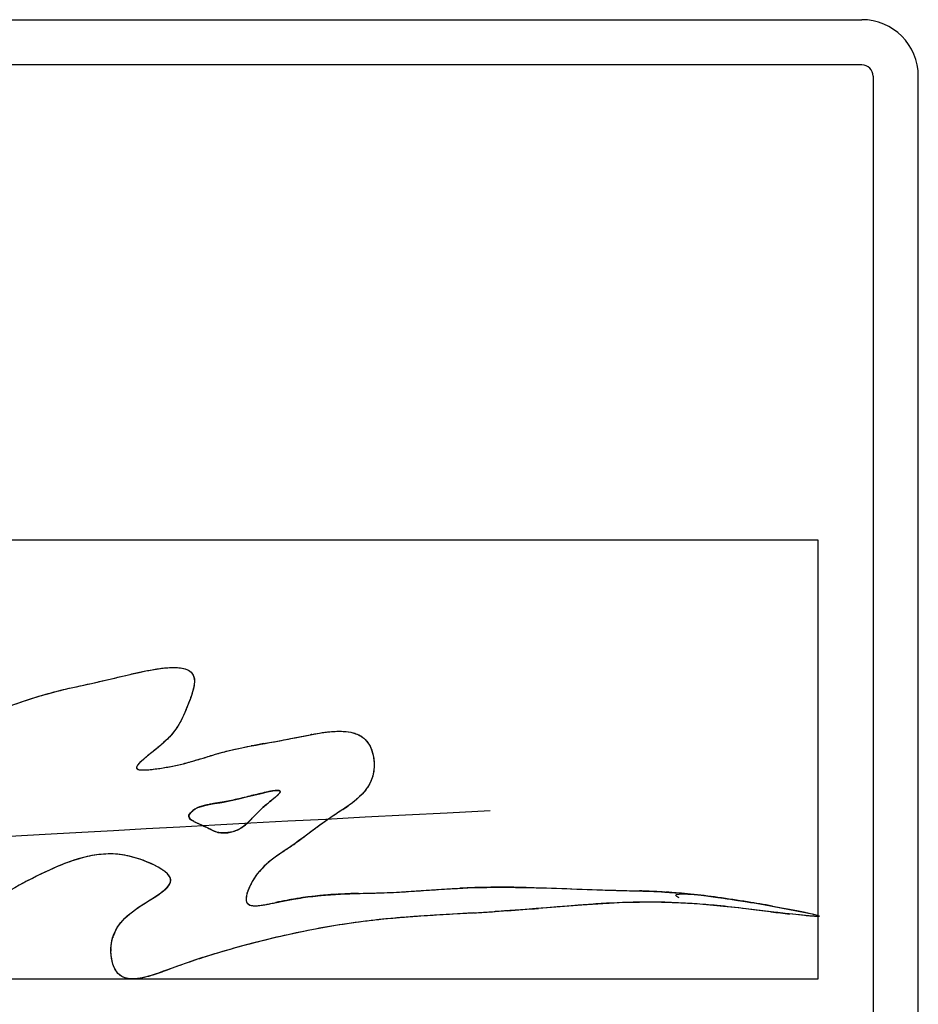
# Model space of a CAD drawing. Header units: inches. Extents: x 3 to 177, y 3 to 114.
# Tile 5 of 95: x 37.296 to 37.922, y 60.355 to 61.041. Entities that reach past the tile are written whole.
import ezdxf

# ---------------------------------------------------------------- set-up
doc = ezdxf.new("R2010")
doc.units = ezdxf.units.IN
doc.header["$LTSCALE"] = 9.973333
doc.header["$MEASUREMENT"] = 0
doc.linetypes.add('DOT', pattern=[0.2, 0.1, -0.1])
doc.layers.get('0').update_dxf_attribs({"linetype": 'CONTINUOUS'})
doc.layers.add('05_ALL_CURVES', color=7, linetype='CONTINUOUS')

msp = doc.modelspace()

# ---------------------------------------------------------------- linework, layer by layer
at = {"color": 7, "linetype": 'Continuous'}
for p, q in [((36.78072, 61.0409), (37.88308, 61.0409)), ((37.88308, 61.0094), (36.78072, 61.0094)), ((37.89096, 61.00153), (37.89096, 56.06058)), ((37.92245, 56.06058), (37.92245, 61.00153)), ((37.47756, 60.53863), (37.47872, 60.53885)), ((37.48527, 60.54011), (37.48828, 60.5407)), ((37.48828, 60.5407), (37.48956, 60.54096)), ((37.4777, 60.50243), (37.47797, 60.50309)), ((37.47796, 60.50309), (37.4777, 60.50243)), ((37.43838, 60.49589), (37.449, 60.49818)), ((37.4777, 60.50243), (37.47577, 60.50036)), ((37.42157, 60.49248), (37.41998, 60.49176)), ((37.4215, 60.49244), (37.42532, 60.4936)), ((37.42532, 60.4936), (37.42947, 60.49442)), ((37.42947, 60.49442), (37.43217, 60.49485)), ((37.43587, 60.49552), (37.43146, 60.49481)), ((37.43217, 60.49485), (37.43589, 60.49545)), ((37.41422, 60.48553), (37.41413, 60.48616)), ((37.41413, 60.48599), (37.41485, 60.48448)), ((37.41478, 60.48456), (37.41422, 60.48553)), ((37.41525, 60.48407), (37.41478, 60.48456)), ((37.41485, 60.48448), (37.41528, 60.48403)), ((37.4162, 60.48333), (37.41525, 60.48407)), ((37.41528, 60.48403), (37.41632, 60.48324)), ((37.41632, 60.48324), (37.4172, 60.4827)), ((37.4178, 60.48236), (37.41679, 60.48294)), ((37.41995, 60.4813), (37.41861, 60.48194)), ((37.42043, 60.48108), (37.42074, 60.48094)), ((37.42074, 60.48094), (37.42134, 60.48068)), ((37.42134, 60.48068), (37.42392, 60.47954)), ((37.50105, 60.47645), (37.49523, 60.47212)), ((37.50161, 60.47687), (37.50105, 60.47645)), ((37.50252, 60.47754), (37.50161, 60.47687)), ((37.49378, 60.47105), (37.49297, 60.47046)), ((37.49471, 60.47174), (37.49378, 60.47105)), ((37.49523, 60.47212), (37.49471, 60.47174)), ((37.48253, 60.46307), (37.48143, 60.46233)), ((37.39786, 60.43512), (37.39957, 60.43685)), ((37.51731, 60.43166), (37.53235, 60.43224)), ((37.53075, 60.4322), (37.54242, 60.43248)), ((37.53236, 60.43224), (37.53365, 60.43227)), ((37.53365, 60.43227), (37.53567, 60.43232)), ((37.72142, 60.43415), (37.72814, 60.43398)), ((37.74578, 60.43321), (37.74665, 60.43315)), ((37.68813, 60.42416), (37.63047, 60.41976)), ((37.65978, 60.422), (37.6579, 60.42185)), ((37.6606, 60.42206), (37.65978, 60.422)), ((37.68609, 60.42402), (37.68361, 60.42384)), ((37.68672, 60.42406), (37.68609, 60.42402)), ((37.68813, 60.42416), (37.68672, 60.42406)), ((37.68899, 60.42424), (37.68813, 60.42416)), ((37.69021, 60.42434), (37.68899, 60.42424)), ((37.81992, 60.41945), (37.80259, 60.42145)), ((37.82066, 60.42346), (37.84374, 60.41904)), ((37.57578, 60.41642), (37.57349, 60.41626)), ((37.59788, 60.41777), (37.57437, 60.41632)), ((37.58938, 60.41728), (37.58534, 60.41703)), ((37.60204, 60.41801), (37.59788, 60.41777)), ((37.61023, 60.41848), (37.60204, 60.41801)), ((37.61269, 60.41863), (37.61023, 60.41848)), ((37.63047, 60.41976), (37.62763, 60.41958)), ((37.6297, 60.41971), (37.62763, 60.41956)), ((37.63201, 60.41987), (37.6297, 60.41971)), ((37.63323, 60.41996), (37.63201, 60.41987)), ((37.63605, 60.42016), (37.63323, 60.41996)), ((37.84327, 60.41686), (37.83299, 60.41795)), ((37.4158, 60.38483), (37.41509, 60.38459)), ((37.37627, 60.37269), (37.37319, 60.37273))]:
    msp.add_line(p, q, dxfattribs=at)
msp.add_lwpolyline([(37.72823, 60.42582), (37.71384, 60.42566), (37.68813, 60.42416)], dxfattribs=at)
for centre, radius, start, end in [((37.88308, 61.00153), 0.03937, 0, 90), ((37.88308, 61.00153), 0.00787, 0.00001, 90), ((37.40925, 60.58064), 0.00886, 11.00514, 11.30908), ((37.4092, 60.58063), 0.00891, 10.79176, 11.00523), ((37.25583, 61.7256), 1.2075, 280.03805, 280.58086), ((37.27765, 61.60135), 1.08136, 280.7157, 281.06955), ((37.16483, 62.18943), 1.68016, 281.14371, 281.46986), ((37.5244, 60.42012), 0.12533, 101.25445, 101.72307), ((37.61672, 59.69683), 0.85312, 100.15484, 100.74654), ((37.41271, 60.63424), 0.14072, 279.48136, 280.51381), ((37.46343, 60.51388), 0.01831, 312.35881, 314.24182), ((37.46439, 60.51286), 0.01692, 314.33967, 321.93015), ((37.49766, 60.13493), 0.36592, 100.74164, 100.89933), ((37.46922, 60.28526), 0.21292, 100.21319, 100.76108), ((37.44662, 60.4183), 0.07796, 96.68162, 97.92293), ((37.76878, 60.11184), 0.45243, 123.29618, 124.3218), ((37.71387, 60.19518), 0.35263, 123.04663, 123.27345), ((37.48149, 60.55525), 0.07593, 301.86867, 305.23071), ((37.42413, 60.49486), 0.014, 235.50036, 238.37426), ((37.42993, 60.50471), 0.02543, 239.95828, 242.25104), ((37.43202, 60.50871), 0.02994, 241.63492, 243.39232), ((37.43462, 60.51356), 0.03545, 242.19894, 244.08524), ((37.67319, 60.25039), 0.28411, 125.21079, 125.46109), ((37.68199, 60.23781), 0.29946, 124.65947, 125.19963), ((37.72347, 60.17785), 0.37237, 124.29064, 124.662), ((37.43714, 60.51874), 0.0412, 244.09199, 246.07961), ((37.45137, 60.54937), 0.07498, 245.22325, 245.88754), ((37.80369, 60.07086), 0.50606, 126.27868, 126.52253), ((37.71572, 60.19095), 0.35719, 125.48746, 126.30167), ((37.27579, 60.76402), 0.36516, 305.83757, 305.99299), ((37.20173, 60.86583), 0.49107, 306.00396, 306.37666), ((37.21244, 60.86124), 0.48113, 303.74289, 303.99153), ((37.21435, 60.86033), 0.4793, 304.02293, 304.29431), ((37.33626, 60.68144), 0.26283, 304.31112, 304.58265), ((37.37095, 60.63111), 0.2017, 304.58495, 304.97744), ((37.35982, 60.64692), 0.22104, 304.99108, 305.46561), ((37.32309, 60.69848), 0.28434, 305.46605, 305.84417), ((37.55893, 60.34028), 0.14453, 123.66381, 124.76645), ((37.30722, 60.71947), 0.31059, 303.53612, 303.73169), ((37.63095, 59.85453), 0.58199, 91.38286, 92.75707), ((37.63211, 59.78292), 0.65361, 89.98468, 91.33356), ((37.6323, 59.54486), 0.89167, 88.91759, 90.00057), ((37.82681, 64.6531), 4.22027, 268.35887, 268.569), ((37.54321, 60.10323), 0.32983, 100.6187, 101.97784), ((37.53657, 60.13757), 0.29485, 99.94125, 100.58096), ((37.53482, 60.14759), 0.28469, 99.15524, 100.02265), ((37.53416, 60.15146), 0.28076, 98.61978, 99.94611), ((37.5332, 60.15761), 0.27453, 98.30859, 99.15458), ((37.53222, 60.16426), 0.26782, 97.18074, 98.61826), ((37.53187, 60.16679), 0.26526, 96.43503, 98.31203), ((37.53172, 60.16806), 0.26398, 95.56782, 97.17684), ((37.532, 60.16539), 0.26666, 94.9517, 96.42857), ((37.53296, 60.15492), 0.27717, 93.9519, 95.55893), ((37.53404, 60.14098), 0.29116, 93.29527, 94.93768), ((37.53666, 60.09946), 0.33276, 92.37593, 93.93001), ((37.54191, 59.97839), 0.45395, 91.86292, 92.40481), ((37.54445, 59.91662), 0.51577, 91.34406, 92.35329), ((37.54687, 59.82969), 0.60273, 91.53252, 91.94968), ((37.54932, 59.7476), 0.68486, 91.41969, 91.85443), ((37.71708, 59.98616), 0.44796, 88.37035, 88.58588), ((37.71697, 59.98204), 0.45208, 88.17386, 88.37037), ((37.71618, 59.9607), 0.47343, 86.41609, 88.16161), ((37.71524, 59.94379), 0.49037, 86.02156, 86.32766), ((37.71578, 59.95143), 0.48271, 85.30397, 86.02263), ((37.75405, 60.43101), 0.000486, 191.40652, 195.36282), ((37.71681, 59.96381), 0.47029, 84.26553, 85.30526), ((37.71041, 59.90487), 0.52957, 82.14008, 84.21382), ((37.66203, 59.55382), 0.88394, 80.78725, 82.14585), ((37.38803, 63.77814), 3.36713, 274.22408, 274.59705), ((37.97043, 56.55313), 3.88132, 94.23785, 94.57846), ((37.73484, 59.87955), 0.54661, 91.5346, 94.68324), ((37.73318, 59.92651), 0.49963, 91.23572, 91.48901), ((37.73297, 59.93704), 0.48909, 90.55782, 91.23718), ((37.73291, 59.94163), 0.4845, 90.33338, 90.55596), ((37.73294, 59.93505), 0.49108, 89.71301, 90.33248), ((37.7329, 59.9261), 0.50003, 89.2354, 89.7134), ((37.73267, 59.91127), 0.51487, 88.02589, 89.23173), ((37.73219, 59.89635), 0.52979, 87.65257, 88.02972), ((37.73142, 59.87875), 0.54741, 86.33718, 87.64734), ((37.73248, 59.89256), 0.53356, 84.64648, 86.35647), ((37.73753, 59.94565), 0.48022, 82.21478, 84.65566), ((37.62242, 59.30378), 1.1371, 79.96008, 80.84083), ((37.62241, 59.3037), 1.13718, 79.9581, 80.83425), ((37.62817, 59.61696), 0.80116, 94.27526, 95.03956), ((37.62399, 59.66493), 0.75301, 94.2299, 95.04302), ((37.64432, 59.40366), 1.01508, 93.9517, 94.28694), ((37.66351, 59.12354), 1.29585, 93.98309, 94.20693), ((37.67901, 58.88713), 1.53276, 93.50365, 93.8617), ((37.7519, 57.7134), 2.70876, 93.25967, 93.43965), ((37.50975, 62.17825), 1.76263, 273.34808, 273.83474), ((38.17616, 63.47672), 3.07796, 263.35369, 263.59864), ((37.38845, 60.39306), 0.02848, 160.60374, 162.95414), ((37.38856, 60.39303), 0.0286, 159.87568, 160.60462), ((37.38871, 60.39297), 0.02876, 157.94896, 159.87439), ((37.38915, 60.39279), 0.02924, 154.67015, 157.94409), ((37.38958, 60.39259), 0.02971, 154.18606, 154.67714), ((37.39219, 60.39269), 0.03225, 178.60846, 179.80934), ((37.39173, 60.39271), 0.03179, 178.00814, 178.60696), ((37.3927, 60.39269), 0.03276, 179.80793, 180.44159), ((37.39313, 60.3927), 0.03319, 180.44203, 181.26117), ((37.58305, 59.89368), 0.51885, 108.64682, 108.80537), ((37.37499, 60.39374), 0.02108, 265.11632, 269.3074), ((37.37504, 60.39787), 0.0252, 269.29772, 272.7845), ((37.37485, 60.40209), 0.02943, 272.75959, 275.04981)]:
    msp.add_arc(centre, radius, start, end, dxfattribs=at)
for points, knots in [([(37.27505, 60.5576), (37.28966, 60.56306), (37.31933, 60.57347), (37.35936, 60.58056), (37.42727, 60.59922), (37.41092, 60.55607), (37.40297, 60.53962), (37.3689, 60.51684), (37.40807, 60.52017), (37.43746, 60.5325), (37.48464, 60.53893), (37.54041, 60.55267), (37.54658, 60.50527), (37.51364, 60.48691), (37.48489, 60.46344), (37.46074, 60.44983), (37.45174, 60.42493), (37.45802, 60.42352), (37.46148, 60.42368)], [0, 0, 0, 0, 0.083769, 0.164829, 0.268117, 0.305693, 0.364678, 0.40764, 0.431943, 0.519621, 0.612562, 0.706932, 0.749894, 0.822929, 0.89038, 0.957006, 0.982057, 1, 1, 1, 1]), ([(37.29916, 60.56618), (37.30478, 60.56805), (37.31608, 60.57162), (37.33335, 60.57579), (37.34783, 60.57885), (37.35937, 60.58148), (37.368, 60.58356), (37.37664, 60.58563), (37.38387, 60.58719), (37.3897, 60.58825), (37.39409, 60.58893), (37.3985, 60.58944), (37.40294, 60.58969), (37.40738, 60.58956), (37.41107, 60.58895), (37.41383, 60.58782), (37.41572, 60.58657), (37.41715, 60.5848), (37.41796, 60.58269), (37.41823, 60.58046), (37.41801, 60.57749), (37.41725, 60.57385), (37.41591, 60.56961), (37.41436, 60.56546), (37.41273, 60.56133), (37.41044, 60.55587), (37.40717, 60.54921), (37.40271, 60.54325), (37.3986, 60.53899), (37.39531, 60.536), (37.39189, 60.53317), (37.38899, 60.53087), (37.38667, 60.52903), (37.38494, 60.52764), (37.38323, 60.52623), (37.38155, 60.52477), (37.38021, 60.5235), (37.37919, 60.52243), (37.37849, 60.52156), (37.3779, 60.52064), (37.37765, 60.51941), (37.37867, 60.51865), (37.37974, 60.51844), (37.38085, 60.5183), (37.38233, 60.51825), (37.38418, 60.51829), (37.38639, 60.51844), (37.3886, 60.51866), (37.39081, 60.51892), (37.39374, 60.51931), (37.3974, 60.51988), (37.40176, 60.52067), (37.40611, 60.52159), (37.41043, 60.52261), (37.41616, 60.52412), (37.42325, 60.52623), (37.43172, 60.52889), (37.44026, 60.53132), (37.44892, 60.5333), (37.45473, 60.53444), (37.45764, 60.53499)], [0, 0, 0, 0, 0.062484, 0.124967, 0.187453, 0.218695, 0.249938, 0.281181, 0.312424, 0.328045, 0.343667, 0.359293, 0.374916, 0.390541, 0.406173, 0.414065, 0.421942, 0.429741, 0.437641, 0.445496, 0.453327, 0.468962, 0.484577, 0.500205, 0.515825, 0.531447, 0.562674, 0.593886, 0.609507, 0.625127, 0.640748, 0.65637, 0.66418, 0.671991, 0.679802, 0.687612, 0.695422, 0.699328, 0.703235, 0.70713, 0.711034, 0.714925, 0.71882, 0.722727, 0.726632, 0.734442, 0.742252, 0.750063, 0.757873, 0.765684, 0.781305, 0.796926, 0.812547, 0.828169, 0.84379, 0.875032, 0.906274, 0.937515, 0.968758, 1, 1, 1, 1]), ([(37.61269, 60.41863), (37.58739, 60.41713), (37.52882, 60.41448), (37.45484, 60.39772), (37.40416, 60.38118), (37.36547, 60.36579), (37.35698, 60.39801), (37.37033, 60.42177), (37.41386, 60.43941), (37.37904, 60.45856), (37.34683, 60.46234), (37.30332, 60.44271), (37.25823, 60.41693), (37.23819, 60.38217), (37.1948, 60.3796), (37.21014, 60.40827), (37.22967, 60.43451), (37.25469, 60.47159), (37.28736, 60.48968), (37.28946, 60.52431), (37.23478, 60.50797), (37.19821, 60.48451), (37.14316, 60.44676), (37.09937, 60.42089), (37.06936, 60.36857), (37.03401, 60.39304), (37.06741, 60.43028), (37.08521, 60.46818), (37.11506, 60.51052), (37.13856, 60.5292), (37.15271, 60.5634), (37.08943, 60.53419), (37.05651, 60.51414), (37.0033, 60.47697), (36.95802, 60.44094), (36.91437, 60.41344), (36.89089, 60.37399), (36.85399, 60.38645), (36.87716, 60.40875), (36.89689, 60.44526), (36.9788, 60.45732), (37.62407, 60.48995)], [0, 0, 0, 0, 0.045032, 0.106602, 0.128454, 0.150261, 0.159626, 0.178615, 0.199602, 0.211652, 0.231617, 0.260967, 0.293001, 0.321832, 0.334703, 0.344068, 0.365424, 0.401829, 0.418582, 0.430428, 0.447239, 0.491837, 0.52387, 0.560409, 0.591406, 0.601278, 0.620723, 0.657975, 0.68759, 0.707185, 0.71655, 0.73786, 0.779858, 0.812449, 0.847, 0.88416, 0.906671, 0.917303, 0.934085, 0.943957, 1, 1, 1, 1]), ([(37.49994, 60.54304), (37.50233, 60.54351), (37.50713, 60.54432), (37.51439, 60.54514), (37.5217, 60.54535), (37.52781, 60.54456), (37.53241, 60.54288), (37.53561, 60.54102), (37.53828, 60.53847), (37.541, 60.53438), (37.54296, 60.5285), (37.5434, 60.52361), (37.54336, 60.52117)], [0, 0, 0, 0, 0.124755, 0.249563, 0.374371, 0.499225, 0.56213, 0.624813, 0.687217, 0.75004, 0.874906, 1, 1, 1, 1]), ([(37.40159, 60.44201), (37.40156, 60.44225), (37.40052, 60.44675), (37.37904, 60.45856), (37.34683, 60.46234), (37.30332, 60.44271), (37.25823, 60.41693), (37.23819, 60.38217), (37.1948, 60.3796), (37.21014, 60.40827), (37.22967, 60.43451), (37.25469, 60.47159), (37.28736, 60.48968), (37.28946, 60.52431), (37.25557, 60.51418), (37.23703, 60.50618), (37.22866, 60.502)], [0, 0, 0, 0, 0.002566, 0.048026, 0.123345, 0.234076, 0.354929, 0.4637, 0.512259, 0.547591, 0.628159, 0.765504, 0.828707, 0.873398, 0.93682, 1, 1, 1, 1]), ([(37.54287, 60.51627), (37.54241, 60.51383), (37.54122, 60.51025), (37.53873, 60.50595), (37.5357, 60.50202), (37.53121, 60.49772), (37.52731, 60.49465), (37.52529, 60.49323)], [0, 0, 0, 0, 0.250178, 0.37518, 0.499935, 0.750329, 1, 1, 1, 1]), ([(37.47797, 60.50309), (37.47797, 60.50331), (37.47773, 60.50376), (37.47706, 60.5039), (37.47642, 60.50397), (37.47555, 60.50397), (37.47447, 60.50389), (37.47274, 60.50366), (37.4706, 60.50329), (37.4672, 60.50257), (37.46296, 60.50158), (37.4579, 60.50035), (37.45283, 60.49909), (37.44607, 60.49747), (37.44097, 60.49637), (37.43755, 60.49573)], [0, 0, 0, 0, 0.015417, 0.031135, 0.0467, 0.06235, 0.093601, 0.124859, 0.187366, 0.249877, 0.3749, 0.499924, 0.624949, 0.749973, 1, 1, 1, 1]), ([(37.42392, 60.47954), (37.4251, 60.47901), (37.42744, 60.47789), (37.43086, 60.47606), (37.43451, 60.47461), (37.43842, 60.47423), (37.4423, 60.47462), (37.4461, 60.47553), (37.44969, 60.47708), (37.45292, 60.47928), (37.4558, 60.48191), (37.45936, 60.48568), (37.46378, 60.49043), (37.46877, 60.49458), (37.4723, 60.49743), (37.4743, 60.49908), (37.47529, 60.49991), (37.47577, 60.50035)], [0, 0, 0, 0, 0.062501, 0.125007, 0.187459, 0.249882, 0.312391, 0.374901, 0.437423, 0.499933, 0.562475, 0.624989, 0.74999, 0.874978, 0.937483, 0.968738, 1, 1, 1, 1]), ([(37.47577, 60.50036), (37.47303, 60.49788), (37.46028, 60.48845), (37.45252, 60.47589), (37.43681, 60.47358), (37.43191, 60.47562), (37.4303, 60.47641)], [0, 0, 0, 0, 0.245835, 0.653509, 0.894718, 1, 1, 1, 1]), ([(37.4303, 60.47641), (37.42866, 60.47721), (37.42594, 60.47871), (37.42207, 60.48034), (37.42074, 60.48094)], [0, 0, 0, 0, 0.649795, 1, 1, 1, 1]), ([(37.39567, 60.44882), (37.39384, 60.45004), (37.38996, 60.45215), (37.38191, 60.45569), (37.37346, 60.4583), (37.36475, 60.45963), (37.35594, 60.45995), (37.34496, 60.45858), (37.33225, 60.45491), (37.32001, 60.44994), (37.3081, 60.44425), (37.30027, 60.44022), (37.2964, 60.43813)], [0, 0, 0, 0, 0.062507, 0.125019, 0.249933, 0.312451, 0.374971, 0.499901, 0.624895, 0.749923, 0.874961, 1, 1, 1, 1]), ([(37.47651, 60.45901), (37.4746, 60.45768), (37.47084, 60.45495), (37.46562, 60.4503), (37.46184, 60.44586), (37.45925, 60.442), (37.45752, 60.43896), (37.45601, 60.43582), (37.45498, 60.43309), (37.45438, 60.43084), (37.45409, 60.42912), (37.45403, 60.42734), (37.45464, 60.42564), (37.45595, 60.42438), (37.45766, 60.42384), (37.4594, 60.42365), (37.46115, 60.42364), (37.46289, 60.42376), (37.4652, 60.42402), (37.46807, 60.4245), (37.47148, 60.42519), (37.47603, 60.42615), (37.48173, 60.42731), (37.4886, 60.42853), (37.49779, 60.42992), (37.50934, 60.43122), (37.51863, 60.43176), (37.52328, 60.43195)], [0, 0, 0, 0, 0.062479, 0.124935, 0.187382, 0.218626, 0.249866, 0.281103, 0.312352, 0.327926, 0.343625, 0.359414, 0.375018, 0.390741, 0.40639, 0.422135, 0.437719, 0.453334, 0.468972, 0.500206, 0.531445, 0.562684, 0.62516, 0.687636, 0.750112, 0.875054, 1, 1, 1, 1]), ([(37.40131, 60.43957), (37.40137, 60.43973), (37.4016, 60.44049), (37.40168, 60.44194), (37.40111, 60.44376), (37.39997, 60.44527), (37.3982, 60.44701), (37.3967, 60.44813), (37.39567, 60.44882)], [0, 0, 0, 0, 0.043278, 0.203524, 0.36337, 0.522803, 0.682804, 1, 1, 1, 1]), ([(37.35995, 60.39197), (37.35971, 60.40286), (37.37044, 60.42156), (37.40264, 60.43486), (37.40159, 60.44201)], [0, 0, 0, 0, 0.478415, 1, 1, 1, 1]), ([(37.53567, 60.43232), (37.54128, 60.43245), (37.55251, 60.43268), (37.56933, 60.4337), (37.58613, 60.43488), (37.59734, 60.43558), (37.60295, 60.43585)], [0, 0, 0, 0, 0.25, 0.499998, 0.749999, 1, 1, 1, 1]), ([(37.54242, 60.43248), (37.54568, 60.43256), (37.56594, 60.43313), (37.62376, 60.43868), (37.68748, 60.43481), (37.72203, 60.43416), (37.72814, 60.43398)], [0, 0, 0, 0, 0.057626, 0.355479, 0.889012, 1, 1, 1, 1]), ([(37.64914, 60.43637), (37.65861, 60.4362), (37.67755, 60.4356), (37.69648, 60.43484), (37.70595, 60.43456)], [0, 0, 0, 0, 0.499999, 1, 1, 1, 1]), ([(37.46148, 60.42368), (37.46564, 60.42386), (37.47438, 60.42588), (37.48231, 60.42741), (37.48527, 60.42793)], [0, 0, 0, 0, 0.612775, 1, 1, 1, 1]), ([(37.47476, 60.42588), (37.47519, 60.42597), (37.4962, 60.4304), (37.51195, 60.43157), (37.52636, 60.43207)], [0, 0, 0, 0, 0.020443, 1, 1, 1, 1]), ([(37.75357, 60.43097), (37.75341, 60.43282), (37.79115, 60.42961), (37.882, 60.41228), (37.7963, 60.42216), (37.73372, 60.42965), (37.65543, 60.42099), (37.6075, 60.41832), (37.59788, 60.41777)], [0, 0, 0, 0, 0.101158, 0.296624, 0.388515, 0.604165, 0.920146, 1, 1, 1, 1]), ([(37.75357, 60.43097), (37.75341, 60.43282), (37.77132, 60.4313), (37.79637, 60.42752), (37.80343, 60.42638)], [0, 0, 0, 0, 0.718322, 1, 1, 1, 1]), ([(37.78283, 60.42947), (37.78621, 60.429), (37.79298, 60.42803), (37.80312, 60.42644), (37.81324, 60.42477), (37.82335, 60.423), (37.83344, 60.42114), (37.84183, 60.41947), (37.84767, 60.41819), (37.85059, 60.41746), (37.852, 60.41706), (37.85275, 60.41679), (37.85311, 60.41665), (37.85354, 60.41646), (37.85315, 60.41623), (37.85287, 60.4162), (37.85254, 60.41621), (37.85212, 60.4162), (37.85158, 60.41621), (37.85073, 60.41624), (37.84966, 60.41631), (37.84796, 60.41643), (37.84583, 60.41661), (37.84412, 60.41678), (37.84327, 60.41686)], [0, 0, 0, 0, 0.124986, 0.249973, 0.374959, 0.499946, 0.624932, 0.749917, 0.812409, 0.843654, 0.859272, 0.866961, 0.871518, 0.875318, 0.878689, 0.883005, 0.886732, 0.890624, 0.898447, 0.90626, 0.921883, 0.937507, 0.968753, 1, 1, 1, 1]), ([(37.55779, 60.41503), (37.55102, 60.41443), (37.5099, 60.4102), (37.45484, 60.39772), (37.40844, 60.38258), (37.38482, 60.37343), (37.37744, 60.37278)], [0, 0, 0, 0, 0.112219, 0.679571, 0.880932, 1, 1, 1, 1]), ([(37.55779, 60.41503), (37.55039, 60.41438), (37.53561, 60.41281), (37.51355, 60.40952), (37.49164, 60.40538), (37.46989, 60.4005), (37.44831, 60.3949), (37.43047, 60.38968), (37.41635, 60.38506), (37.40583, 60.38137), (37.3954, 60.37745), (37.38836, 60.37503), (37.38476, 60.37411)], [0, 0, 0, 0, 0.125003, 0.250004, 0.375006, 0.500006, 0.625005, 0.750004, 0.812505, 0.875007, 0.937507, 1, 1, 1, 1]), ([(37.36565, 60.37571), (37.36443, 60.37678), (37.36254, 60.37954), (37.36088, 60.38415), (37.36004, 60.38899), (37.35984, 60.39387), (37.36041, 60.39874), (37.36221, 60.40496), (37.36473, 60.40915), (37.36672, 60.41166)], [0, 0, 0, 0, 0.125435, 0.25164, 0.377024, 0.502604, 0.628267, 0.754031, 1, 1, 1, 1])]:
    msp.add_open_spline(points, degree=3, knots=knots, dxfattribs=at)
for points in [[(37.41794, 60.58238), (37.41795, 60.58236), (37.41795, 60.58233), (37.41796, 60.5823)], [(37.26267, 60.5529), (37.27474, 60.55757), (37.28689, 60.56208), (37.29916, 60.56618)], [(37.54336, 60.52117), (37.54333, 60.51953), (37.54318, 60.51788), (37.54287, 60.51627)], [(37.449, 60.49818), (37.46334, 60.50157), (37.47818, 60.50584), (37.47796, 60.50309)], [(37.41469, 60.48751), (37.41662, 60.48991), (37.41887, 60.49141), (37.4215, 60.49244)], [(37.41998, 60.49176), (37.41796, 60.49073), (37.41613, 60.48926), (37.41469, 60.48751)], [(37.42847, 60.49425), (37.42614, 60.4938), (37.42378, 60.49335), (37.42157, 60.49248)], [(37.41469, 60.48751), (37.41436, 60.48708), (37.41411, 60.48653), (37.41413, 60.48599)], [(37.41413, 60.48616), (37.41414, 60.4866), (37.41432, 60.48704), (37.41469, 60.48751)], [(37.39957, 60.43685), (37.40027, 60.43766), (37.40094, 60.43857), (37.40131, 60.43957)], [(37.72814, 60.43398), (37.73474, 60.43379), (37.74154, 60.43351), (37.74905, 60.433)], [(37.74905, 60.433), (37.75873, 60.43234), (37.7696, 60.43127), (37.78283, 60.42947)], [(37.7558, 60.42922), (37.75431, 60.42997), (37.7536, 60.43054), (37.75357, 60.43097)], [(37.7558, 60.42922), (37.7544, 60.42992), (37.75369, 60.43047), (37.75358, 60.43089)], [(37.41716, 60.38529), (37.41713, 60.38529), (37.41711, 60.38528), (37.41709, 60.38527)], [(37.36955, 60.37349), (37.36814, 60.37398), (37.36677, 60.37472), (37.36565, 60.37571)], [(37.37319, 60.37273), (37.37196, 60.37284), (37.37072, 60.37308), (37.36955, 60.37349)], [(37.37319, 60.37274), (37.37191, 60.37286), (37.37069, 60.37309), (37.36956, 60.37347)], [(37.38476, 60.37411), (37.38198, 60.37339), (37.37913, 60.37284), (37.37627, 60.37269)]]:
    msp.add_open_spline(points, degree=3, dxfattribs=at)
at = {"layer": '05_ALL_CURVES', "color": 7, "linetype": 'DOT'}
for p, q in [((37.8527, 60.67823), (36.86343, 60.67823)), ((37.8527, 60.37267), (37.8527, 60.67823)), ((36.86343, 60.37267), (37.8527, 60.37267))]:
    msp.add_line(p, q, dxfattribs=at)

doc.saveas('drawing.dxf')
